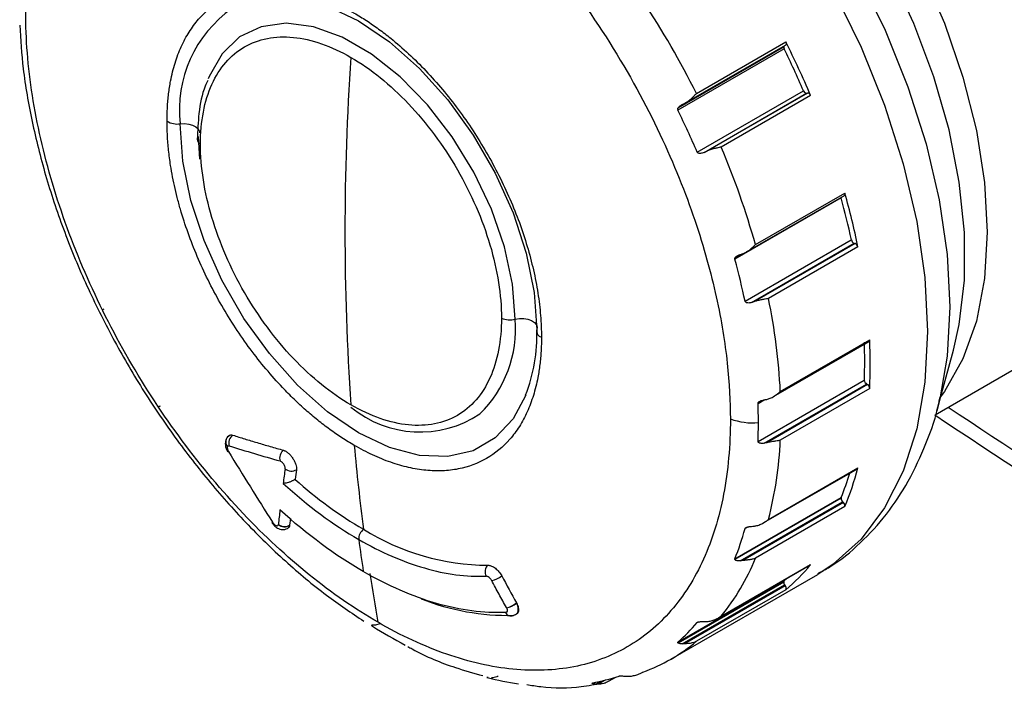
# Model space of a CAD drawing. Header units: millimetres. Extents: x 16 to 683, y 16 to 524.
# Tile 13 of 20: x 580 to 611, y 335 to 356. Entities that reach past the tile are written whole.
import ezdxf

# ---------------------------------------------------------------- set-up
doc = ezdxf.new("R2010")
doc.units = ezdxf.units.MM
doc.header["$LTSCALE"] = 2.5

msp = doc.modelspace()

# ---------------------------------------------------------------- linework, layer by layer
for p, q in [((603.619, 355.038), (600.28, 353.111)), ((600.286, 353.183), (603.603, 355.098)), ((600.5, 353.33), (603.664, 355.156)), ((600.861, 353.641), (603.669, 355.262)), ((600.886, 351.798), (604.224, 353.725)), ((601.104, 351.786), (604.325, 353.646)), ((604.348, 353.652), (601.185, 351.826)), ((604.448, 353.574), (601.64, 351.953)), ((604.325, 353.646), (604.348, 353.652)), ((585.22, 352.291), (585.256, 351.574)), ((605.409, 350.355), (602.071, 348.428)), ((602.438, 348.662), (605.509, 350.434)), ((602.717, 348.89), (605.525, 350.511)), ((602.39, 347.112), (605.728, 349.04)), ((602.597, 347.072), (605.818, 348.932)), ((605.845, 348.926), (602.682, 347.1)), ((605.935, 348.819), (603.127, 347.198)), ((605.818, 348.932), (605.845, 348.926)), ((602.073, 348.463), (602.327, 348.61)), ((608.357, 343.545), (615.646, 347.753)), ((603.279, 344.115), (606.285, 345.85)), ((603.498, 344.277), (606.306, 345.898)), ((608.411, 343.668), (608.934, 345.571)), ((602.798, 342.709), (606.136, 344.636)), ((602.798, 342.706), (606.136, 344.633)), ((602.986, 342.651), (606.207, 344.51)), ((606.235, 344.494), (603.072, 342.668)), ((606.136, 344.636), (606.136, 344.633)), ((606.207, 344.51), (606.235, 344.494)), ((606.306, 344.369), (603.498, 342.748)), ((602.996, 344.014), (602.798, 343.9)), ((602.798, 343.903), (602.986, 344.012)), ((602.798, 343.9), (602.798, 343.903)), ((586.102, 342.791), (586.098, 342.783)), ((602.798, 342.706), (602.798, 342.709)), ((602.98, 340.157), (605.917, 341.852)), ((603.127, 340.255), (605.935, 341.876)), ((602.071, 339.02), (605.409, 340.947)), ((605.405, 340.921), (602.073, 338.997)), ((602.233, 338.955), (605.454, 340.815)), ((605.481, 340.789), (602.318, 338.963)), ((605.454, 340.815), (605.481, 340.789)), ((605.526, 340.659), (602.718, 339.038)), ((588.11, 340.288), (588.088, 340.078)), ((588.022, 339.975), (588.037, 339.984)), ((588.088, 340.078), (588.088, 340.076)), ((602.487, 340.024), (602.39, 339.968)), ((601.631, 337.21), (604.439, 338.831)), ((601.64, 337.217), (604.448, 338.838)), ((604.448, 338.838), (604.439, 338.831)), ((600.064, 335.871), (604.672, 338.531)), ((600.28, 336.405), (603.619, 338.332)), ((603.603, 338.29), (600.286, 336.375)), ((600.411, 336.348), (603.632, 338.207)), ((603.655, 338.175), (600.492, 336.349)), ((603.67, 338.051), (600.862, 336.43)), ((603.632, 338.207), (603.655, 338.175)), ((594.897, 337.484), (594.896, 337.486)), ((595.21, 337.636), (595.212, 337.632)), ((590.921, 336.982), (590.787, 336.935)), ((600.911, 337.033), (600.886, 337.018)), ((597.995, 335.208), (597.774, 335.081)), ((598.122, 335.184), (598.332, 335.305)), ((597.683, 335.137), (597.615, 335.097)), ((597.699, 335.083), (597.858, 335.175))]:
    msp.add_line(p, q)
at = {"flags": 128}
for points in [[(597.353, 366.79), (598.735, 365.896), (600.097, 364.822), (601.419, 363.583), (602.681, 362.198), (603.866, 360.687), (604.956, 359.072), (605.935, 357.376), (606.789, 355.625), (607.505, 353.843), (608.073, 352.057), (608.485, 350.293), (608.735, 348.576), (608.818, 346.932), (608.735, 345.384), (608.506, 344.041)], [(596.339, 366.574), (597.76, 365.655), (599.159, 364.551), (600.518, 363.277), (601.816, 361.854), (603.034, 360.301), (604.154, 358.64), (605.16, 356.897), (606.038, 355.097), (606.774, 353.266), (607.358, 351.43), (607.782, 349.616), (608.038, 347.852), (608.124, 346.162), (608.038, 344.571), (607.782, 343.103), (607.358, 341.778), (606.774, 340.617), (606.038, 339.635), (605.16, 338.848), (604.672, 338.531)], [(599.978, 366.634), (601.286, 365.78), (602.571, 364.743), (603.812, 363.54), (604.987, 362.193), (606.077, 360.723), (607.062, 359.157), (607.926, 357.52), (608.654, 355.842), (609.233, 354.15), (609.654, 352.474), (609.91, 350.843), (609.996, 349.283), (609.91, 347.823), (609.654, 346.486), (609.233, 345.297), (608.654, 344.274), (608.531, 344.107)], [(608.934, 345.571), (609.118, 346.382), (609.281, 347.776), (609.281, 349.275), (609.118, 350.856), (608.796, 352.494), (608.318, 354.164), (607.692, 355.839), (606.929, 357.492), (606.041, 359.097), (605.04, 360.63), (603.944, 362.066), (602.77, 363.383), (601.535, 364.559), (600.26, 365.576), (598.964, 366.418)], [(586.278, 356.304), (586.651, 356.485), (587.451, 356.67), (588.336, 356.636), (589.279, 356.383), (590.252, 355.92), (591.224, 355.26), (592.168, 354.424), (593.053, 353.436), (593.852, 352.328), (594.543, 351.132), (595.103, 349.885), (595.516, 348.625), (595.768, 347.39), (595.853, 346.217)], [(595.172, 346.546), (595.087, 347.651), (594.836, 348.816), (594.426, 350.001), (593.873, 351.167), (593.194, 352.273), (592.414, 353.282), (591.557, 354.159), (590.655, 354.875), (589.737, 355.405), (588.834, 355.732), (587.978, 355.843), (587.197, 355.735), (586.518, 355.413), (585.965, 354.886), (585.556, 354.173), (585.525, 354.095)], [(603.669, 355.262), (603.677, 355.243), (603.682, 355.225), (603.684, 355.208), (603.684, 355.191), (603.68, 355.177), (603.674, 355.166), (603.666, 355.158), (603.664, 355.156)], [(584.65, 352.685), (584.786, 352.691), (584.92, 352.677), (585.042, 352.641), (585.142, 352.588), (585.215, 352.522), (585.253, 352.446), (585.259, 352.401)], [(595.501, 344.162), (595.103, 343.416), (594.543, 342.816), (593.852, 342.417), (593.053, 342.232), (592.168, 342.267), (591.224, 342.519), (590.252, 342.982), (589.279, 343.642), (588.336, 344.479), (587.451, 345.466), (586.651, 346.574), (585.961, 347.77), (585.4, 349.017), (584.988, 350.277), (584.735, 351.513), (584.65, 352.685)], [(595.172, 346.546), (595.303, 346.567), (595.44, 346.566), (595.571, 346.543), (595.686, 346.502), (595.778, 346.443), (595.839, 346.373), (595.865, 346.296), (595.853, 346.217)], [(608.506, 344.041), (608.485, 343.956), (608.411, 343.668)], [(603.7, 338.405), (603.698, 338.403), (603.619, 338.332)]]:
    msp.add_lwpolyline(points, dxfattribs=at)
for centre, radius, start, end in [((575.116, 340.713), 28.809, 26.6624, 33.3345), ((588.509, 353.125), 3.884, 125.0635, 186.5062), ((603.671, 355.099), 0.0681, 158.6407, 181.3879), ((603.742, 355.102), 0.139, 181.5982, 207.3075), ((578.752, 342.765), 27.73, 23.2811, 26.2689), ((578.517, 342.629), 28.146, 22.8823, 26.668), ((669.124, 349.314), 79.299, 176.05327, 183.94673), ((604.329, 353.755), 0.108, 195.6798, 267.9453), ((604.344, 353.544), 0.108, 15.8597, 88.0034), ((584.555, 353.288), 0.61, 238.5445, 278.911), ((585.38, 352.211), 0.193, 183.8894, 241.1557), ((577.6, 341.778), 26.105, 15.8091, 22.9397), ((605.535, 350.39), 0.13, 186.7336, 195.4392), ((583.445, 344.342), 22.773, 11.9035, 15.3106), ((605.466, 350.484), 0.0655, 311.3039, 24.3511), ((583.28, 344.231), 23.115, 11.4501, 15.7643), ((605.867, 349.064), 0.141, 189.8894, 249.7995), ((605.796, 348.794), 0.14, 10.2548, 69.8312), ((584.062, 343.291), 19.461, 2.9038, 11.5814), ((591.424, 346.248), 3.76, 314.5666, 4.5447), ((595.012, 347.191), 0.665, 245.8451, 283.9139), ((590.514, 346.076), 5.341, 339.0021, 1.521), ((596.048, 346.172), 0.199, 166.7442, 255.0213), ((590.672, 345.232), 15.476, 357.7959, 2.2041), ((606.257, 345.89), 0.0492, 304.5295, 9.0629), ((590.615, 345.134), 15.709, 357.2108, 2.7895), ((606.29, 344.64), 0.154, 182.6055, 237.3945), ((606.153, 344.365), 0.153, 1.5966, 57.478), ((586.808, 343.294), 16.002, 0.0124, 2.1676), ((592.181, 346.416), 3.411, 230.5617, 303.4546), ((721.331, 512.714), 202.996, 236.32401, 240.03826), ((602.629, 345.292), 2.002, 249.5374, 275.1889), ((587.844, 343.295), 14.966, 357.7588, 0.0128), ((720.477, 509.869), 200.589, 236.01523, 240.05425), ((586.29, 342.693), 0.212, 154.9683, 222.6607), ((586.476, 342.659), 0.299, 124.9867, 197.5986), ((591.299, 343.291), 12.211, 345.6032, 357.4515), ((586.145, 342.427), 0.0412, 266.2796, 305.6276), ((655.547, 348.488), 65.696, 185.15599, 187.46958), ((597.009, 344.293), 9.043, 338.2789, 343.4161), ((596.909, 344.231), 9.327, 337.4836, 345.3781), ((605.896, 341.886), 0.0397, 301.4612, 345.9434), ((597.106, 351.39), 13.259, 228.1358, 239.6566), ((605.475, 340.922), 0.0705, 159.4013, 181.0155), ((605.561, 340.929), 0.157, 182.9174, 226.6326), ((605.39, 340.685), 0.138, 349.0114, 48.9037), ((587.53, 340.199), 0.0356, 260.3144, 306.8109), ((587.927, 340.325), 0.295, 229.4889, 303.0896), ((587.927, 340.322), 0.294, 229.1153, 303.0345), ((590.634, 339.646), 0.377, 126.9222, 182.5345), ((594.341, 346.236), 7.418, 237.9788, 269.7856), ((652.216, 347.953), 62.515, 187.652, 188.58776), ((596.014, 341.777), 7.242, 320.9714, 337.7722), ((599.824, 342.628), 5.979, 310.0361, 320.6537), ((649.807, 347.689), 59.901, 188.76191, 190.25361), ((594.31, 339.012), 0.685, 280.3264, 309.7694), ((676.734, 382.458), 93.033, 208.2071, 208.80252), ((603.658, 338.294), 0.0545, 135.6293, 184.0713), ((603.754, 338.296), 0.15, 182.4004, 216.3493), ((603.579, 338.103), 0.105, 330.3682, 43.2566), ((594.966, 344.751), 7.509, 248.5539, 271.1257), ((594.774, 338.144), 0.67, 280.462, 310.5763), ((594.786, 338.13), 0.655, 279.7423, 310.563), ((595.033, 337.401), 0.177, 201.9544, 297.1705), ((598.931, 349.997), 15.472, 237.7983, 242.207), ((597.27, 340.712), 5.589, 290.0138, 309.9955), ((596.601, 344.183), 9.184, 255.4539, 261.6967), ((596.532, 340.907), 5.884, 280.4646, 288.8657)]:
    msp.add_arc(centre, radius, start, end)
for points, knots in [([(615.513, 347.691), (615.552, 347.708), (615.911, 347.865), (616.499, 348.335), (617.246, 349.093), (617.855, 350.019), (618.332, 351.081), (618.667, 352.275), (618.856, 353.585), (618.895, 354.991), (618.781, 356.471), (618.52, 358.001), (618.115, 359.558), (617.575, 361.12), (616.908, 362.666), (616.123, 364.173), (615.231, 365.622), (614.246, 366.992), (613.179, 368.265), (612.046, 369.421), (610.86, 370.443), (609.858, 371.165), (609.254, 371.526), (609.064, 371.64)], [0, 0, 0, 0, 0.005797, 0.054433, 0.102951, 0.151858, 0.201572, 0.252182, 0.3035, 0.355226, 0.407106, 0.458955, 0.510725, 0.562414, 0.614038, 0.665624, 0.717203, 0.768802, 0.820449, 0.872178, 0.924019, 0.975999, 1, 1, 1, 1]), ([(590.863, 362.582), (591.785, 362.05), (592.707, 361.383), (594.467, 359.85), (595.305, 358.986), (596.836, 357.159), (597.53, 356.197), (598.748, 354.266), (599.273, 353.298), (600.158, 351.424), (600.519, 350.517), (601.1, 348.805), (601.321, 347.999), (601.651, 346.5), (601.761, 345.807), (601.9, 344.531), (601.929, 343.948), (601.929, 343.416)], [0, 0, 0, 0, 0.125, 0.125, 0.25, 0.25, 0.375, 0.375, 0.5, 0.5, 0.625, 0.625, 0.75, 0.75, 0.875, 0.875, 1, 1, 1, 1]), ([(584.237, 352.767), (584.238, 352.841), (584.239, 352.989), (584.249, 353.205), (584.264, 353.417), (584.286, 353.625), (584.314, 353.829), (584.372, 354.16), (584.481, 354.601), (584.676, 355.116), (584.923, 355.577), (585.319, 356.111), (585.932, 356.621), (586.68, 356.897), (587.34, 356.973), (587.863, 356.957), (588.407, 356.868), (588.874, 356.733), (589.254, 356.59), (589.54, 356.465), (589.828, 356.325), (590.02, 356.217), (590.117, 356.163)], [0, 0, 0, 0, 0.020884, 0.041723, 0.062539, 0.083355, 0.104192, 0.125072, 0.187596, 0.2501, 0.312627, 0.375127, 0.500003, 0.62488, 0.687398, 0.749907, 0.812422, 0.874935, 0.906239, 0.937467, 0.968695, 1, 1, 1, 1]), ([(590.863, 337.026), (590.139, 337.444), (589.415, 337.945), (587.994, 339.091), (587.298, 339.737), (585.959, 341.15), (585.318, 341.916), (584.113, 343.541), (583.551, 344.399), (582.526, 346.173), (582.065, 347.089), (581.26, 348.944), (580.917, 349.883), (580.363, 351.749), (580.151, 352.675), (579.869, 354.478), (579.798, 355.356), (579.798, 356.192)], [0, 0, 0, 0, 0.125, 0.125, 0.25, 0.25, 0.375, 0.375, 0.5, 0.5, 0.625, 0.625, 0.75, 0.75, 0.875, 0.875, 1, 1, 1, 1]), ([(590.117, 356.163), (590.181, 356.125), (590.309, 356.049), (590.501, 355.927), (590.693, 355.798), (590.884, 355.663), (591.074, 355.52), (591.39, 355.272), (591.826, 354.894), (592.37, 354.355), (592.893, 353.768), (593.553, 352.93), (594.301, 351.789), (594.914, 350.572), (595.31, 349.581), (595.557, 348.835), (595.752, 348.094), (595.869, 347.487), (595.935, 347.011), (595.97, 346.66), (595.992, 346.315), (595.995, 346.091), (595.996, 345.979)], [0, 0, 0, 0, 0.020882, 0.041719, 0.062533, 0.083349, 0.104187, 0.125072, 0.187579, 0.2501, 0.312602, 0.375127, 0.500003, 0.62488, 0.687373, 0.749907, 0.812405, 0.874935, 0.906234, 0.937461, 0.968691, 1, 1, 1, 1]), ([(579.61, 355.786), (579.639, 355.332), (579.702, 354.345), (579.98, 352.763), (580.4, 351.077), (580.962, 349.382), (581.652, 347.699), (582.463, 346.049), (583.384, 344.449), (584.405, 342.92), (585.515, 341.479), (586.699, 340.142), (587.948, 338.931), (589.192, 337.884), (590.03, 337.324), (590.423, 337.061)], [0, 0, 0, 0, 0.0670571, 0.145787, 0.2243975, 0.302882, 0.3812626, 0.4595743, 0.5378586, 0.6161593, 0.6945069, 0.7729474, 0.851526, 0.9302844, 1, 1, 1, 1]), ([(585.287, 352.042), (585.287, 352.757), (585.41, 353.4), (585.883, 354.447), (586.234, 354.85), (587.109, 355.355), (587.633, 355.457), (588.776, 355.344), (589.395, 355.129), (590.013, 354.772)], [0, 0, 0, 0, 0.25, 0.25, 0.5, 0.5, 0.75, 0.75, 1, 1, 1, 1]), ([(590.013, 354.772), (590.632, 354.414), (591.251, 353.915), (592.394, 352.709), (592.918, 352.001), (593.793, 350.486), (594.143, 349.678), (594.617, 348.085), (594.74, 347.299), (594.74, 346.585)], [0, 0, 0, 0, 0.25, 0.25, 0.5, 0.5, 0.75, 0.75, 1, 1, 1, 1]), ([(585.516, 354.043), (585.489, 353.986), (585.344, 353.683), (585.225, 353.063), (585.199, 352.471), (585.187, 352.198)], [0, 0, 0, 0, 0.11006, 0.590196, 1, 1, 1, 1]), ([(600.492, 353.327), (600.508, 353.336), (600.542, 353.354), (600.592, 353.387), (600.645, 353.427), (600.694, 353.47), (600.74, 353.513), (600.789, 353.563), (600.829, 353.607), (600.855, 353.634), (600.861, 353.641)], [0, 0, 0, 0, 0.104627, 0.222798, 0.354504, 0.499483, 0.614271, 0.749517, 0.935419, 1, 1, 1, 1]), ([(600.28, 353.111), (600.278, 353.118), (600.272, 353.133), (600.275, 353.159), (600.282, 353.175), (600.286, 353.183)], [0, 0, 0, 0, 0.307739, 0.629327, 1, 1, 1, 1]), ([(600.286, 353.183), (600.293, 353.193), (600.306, 353.214), (600.334, 353.241), (600.37, 353.266), (600.397, 353.28), (600.411, 353.287)], [0, 0, 0, 0, 0.211905, 0.444863, 0.705951, 1, 1, 1, 1]), ([(600.411, 353.287), (600.425, 353.294), (600.452, 353.307), (600.479, 353.32), (600.492, 353.327)], [0, 0, 0, 0, 0.500009, 1, 1, 1, 1]), ([(584.35, 351.377), (584.338, 351.457), (584.314, 351.617), (584.286, 351.853), (584.264, 352.086), (584.249, 352.316), (584.239, 352.544), (584.238, 352.693), (584.237, 352.767)], [0, 0, 0, 0, 0.166934, 0.333524, 0.499949, 0.666385, 0.833009, 1, 1, 1, 1]), ([(590.013, 343.855), (589.395, 344.213), (588.776, 344.712), (587.633, 345.919), (587.109, 346.626), (586.234, 348.141), (585.883, 348.949), (585.41, 350.542), (585.287, 351.328), (585.287, 352.042)], [0, 0, 0, 0, 0.25, 0.25, 0.5, 0.5, 0.75, 0.75, 1, 1, 1, 1]), ([(601.64, 351.953), (601.631, 351.951), (601.597, 351.943), (601.541, 351.932), (601.476, 351.919), (601.396, 351.901), (601.299, 351.875), (601.22, 351.841), (601.185, 351.826)], [0, 0, 0, 0, 0.06524, 0.250487, 0.385278, 0.500115, 0.776909, 1, 1, 1, 1]), ([(601.104, 351.786), (601.084, 351.778), (601.048, 351.762), (600.998, 351.753), (600.959, 351.753), (600.929, 351.759), (600.902, 351.773), (600.891, 351.79), (600.886, 351.798)], [0, 0, 0, 0, 0.26591, 0.498874, 0.631427, 0.749461, 0.881483, 1, 1, 1, 1]), ([(601.185, 351.826), (601.172, 351.82), (601.145, 351.806), (601.117, 351.793), (601.104, 351.786)], [0, 0, 0, 0, 0.499991, 1, 1, 1, 1]), ([(588.969, 343.376), (588.907, 343.428), (588.781, 343.531), (588.594, 343.693), (588.41, 343.86), (588.226, 344.034), (588.045, 344.213), (587.747, 344.522), (587.34, 344.978), (586.845, 345.607), (586.381, 346.273), (585.952, 346.968), (585.564, 347.687), (585.22, 348.422), (584.923, 349.166), (584.717, 349.787), (584.578, 350.282), (584.488, 350.651), (584.41, 351.016), (584.37, 351.257), (584.35, 351.377)], [0, 0, 0, 0, 0.02783, 0.055601, 0.083345, 0.11109, 0.138868, 0.166708, 0.250017, 0.333356, 0.416659, 0.500005, 0.583302, 0.666653, 0.74995, 0.833301, 0.87501, 0.916629, 0.958259, 1, 1, 1, 1]), ([(602.318, 348.605), (602.334, 348.611), (602.37, 348.625), (602.424, 348.653), (602.481, 348.687), (602.534, 348.725), (602.585, 348.766), (602.638, 348.813), (602.682, 348.856), (602.71, 348.883), (602.717, 348.89)], [0, 0, 0, 0, 0.1046184, 0.2228028, 0.3545447, 0.4995804, 0.6141625, 0.7495603, 0.9336178, 1, 1, 1, 1]), ([(602.073, 348.463), (602.076, 348.47), (602.081, 348.483), (602.097, 348.502), (602.116, 348.52), (602.145, 348.54), (602.184, 348.56), (602.216, 348.571), (602.232, 348.577)], [0, 0, 0, 0, 0.108416, 0.225115, 0.354901, 0.501248, 0.737585, 1, 1, 1, 1]), ([(602.232, 348.577), (602.247, 348.581), (602.276, 348.59), (602.304, 348.6), (602.318, 348.605)], [0, 0, 0, 0, 0.500009, 1, 1, 1, 1]), ([(602.071, 348.428), (602.07, 348.434), (602.068, 348.446), (602.071, 348.457), (602.073, 348.463)], [0, 0, 0, 0, 0.486048, 1, 1, 1, 1]), ([(602.597, 347.072), (602.576, 347.066), (602.538, 347.056), (602.488, 347.054), (602.451, 347.06), (602.423, 347.07), (602.4, 347.087), (602.393, 347.104), (602.39, 347.112)], [0, 0, 0, 0, 0.265896, 0.498869, 0.631416, 0.749455, 0.881526, 1, 1, 1, 1]), ([(602.682, 347.1), (602.668, 347.095), (602.64, 347.086), (602.611, 347.077), (602.597, 347.072)], [0, 0, 0, 0, 0.4999913, 1, 1, 1, 1]), ([(603.127, 347.198), (603.118, 347.196), (603.086, 347.188), (603.033, 347.179), (602.972, 347.168), (602.894, 347.154), (602.799, 347.136), (602.718, 347.111), (602.682, 347.1)], [0, 0, 0, 0, 0.0668949, 0.2504511, 0.3853302, 0.5000766, 0.7768647, 1, 1, 1, 1]), ([(594.74, 346.585), (594.74, 345.87), (594.617, 345.227), (594.143, 344.181), (593.793, 343.777), (592.918, 343.272), (592.394, 343.17), (591.251, 343.283), (590.632, 343.498), (590.013, 343.855)], [0, 0, 0, 0, 0.25, 0.25, 0.5, 0.5, 0.75, 0.75, 1, 1, 1, 1]), ([(595.996, 345.979), (595.995, 345.905), (595.994, 345.758), (595.984, 345.541), (595.969, 345.329), (595.947, 345.121), (595.919, 344.918), (595.861, 344.586), (595.752, 344.146), (595.557, 343.63), (595.31, 343.169), (594.914, 342.635), (594.301, 342.126), (593.553, 341.849), (592.893, 341.773), (592.37, 341.789), (591.826, 341.878), (591.359, 342.013), (590.979, 342.156), (590.693, 342.281), (590.405, 342.422), (590.213, 342.53), (590.117, 342.584)], [0, 0, 0, 0, 0.020884, 0.041723, 0.062539, 0.083355, 0.104192, 0.125072, 0.187596, 0.2501, 0.312627, 0.375127, 0.500003, 0.62488, 0.687398, 0.749907, 0.812422, 0.874935, 0.906239, 0.937467, 0.968695, 1, 1, 1, 1]), ([(603.072, 344.029), (603.089, 344.033), (603.126, 344.043), (603.182, 344.064), (603.242, 344.093), (603.299, 344.125), (603.354, 344.162), (603.411, 344.204), (603.46, 344.245), (603.49, 344.27), (603.498, 344.277)], [0, 0, 0, 0, 0.104597, 0.222787, 0.35456, 0.499653, 0.614006, 0.749598, 0.932029, 1, 1, 1, 1]), ([(602.798, 343.903), (602.799, 343.909), (602.801, 343.919), (602.81, 343.935), (602.825, 343.951), (602.847, 343.966), (602.881, 343.983), (602.928, 344), (602.966, 344.008), (602.986, 344.012)], [0, 0, 0, 0, 0.078376, 0.160098, 0.251032, 0.368923, 0.50094, 0.734298, 1, 1, 1, 1]), ([(602.986, 344.012), (603, 344.014), (603.029, 344.02), (603.058, 344.026), (603.072, 344.029)], [0, 0, 0, 0, 0.500009, 1, 1, 1, 1]), ([(604.679, 338.563), (604.805, 338.629), (605.29, 338.882), (606.023, 339.502), (606.855, 340.402), (607.549, 341.453), (608.092, 342.641), (608.41, 343.531), (608.502, 344.043), (608.51, 344.09)], [0, 0, 0, 0, 0.063139, 0.242781, 0.422269, 0.603981, 0.789853, 0.980877, 1, 1, 1, 1]), ([(590.117, 342.584), (590.052, 342.621), (589.924, 342.697), (589.732, 342.819), (589.54, 342.948), (589.349, 343.083), (589.159, 343.226), (589.033, 343.326), (588.969, 343.376)], [0, 0, 0, 0, 0.166959, 0.333558, 0.499979, 0.666405, 0.833018, 1, 1, 1, 1]), ([(601.929, 343.416), (601.929, 342.58), (601.857, 341.785), (601.575, 340.307), (601.364, 339.625), (600.809, 338.4), (600.466, 337.857), (599.661, 336.93), (599.2, 336.547), (598.176, 335.956), (597.613, 335.747), (596.409, 335.513), (595.767, 335.488), (594.429, 335.62), (593.732, 335.778), (592.312, 336.272), (591.587, 336.608), (590.863, 337.026)], [0, 0, 0, 0, 0.125, 0.125, 0.25, 0.25, 0.375, 0.375, 0.5, 0.5, 0.625, 0.625, 0.75, 0.75, 0.875, 0.875, 1, 1, 1, 1]), ([(586.098, 342.782), (586.086, 342.752), (586.063, 342.691), (586.065, 342.587), (586.09, 342.482), (586.125, 342.418), (586.142, 342.385)], [0, 0, 0, 0, 0.248041, 0.498391, 0.748909, 1, 1, 1, 1]), ([(586.198, 342.896), (586.178, 342.881), (586.138, 342.85), (586.111, 342.805), (586.098, 342.782)], [0, 0, 0, 0, 0.494612, 1, 1, 1, 1]), ([(586.165, 342.856), (586.17, 342.864), (586.178, 342.88), (586.197, 342.897), (586.222, 342.91), (586.258, 342.915), (586.289, 342.908), (586.305, 342.904)], [0, 0, 0, 0, 0.166119, 0.331148, 0.497814, 0.749423, 1, 1, 1, 1]), ([(586.305, 342.904), (586.429, 342.865), (586.682, 342.786), (587.072, 342.668), (587.477, 342.549), (587.754, 342.47), (587.895, 342.43)], [0, 0, 0, 0, 0.239012, 0.485346, 0.739007, 1, 1, 1, 1]), ([(602.986, 342.651), (602.966, 342.648), (602.928, 342.643), (602.879, 342.647), (602.843, 342.656), (602.819, 342.67), (602.802, 342.686), (602.8, 342.7), (602.798, 342.706)], [0, 0, 0, 0, 0.265553, 0.49883, 0.651437, 0.785393, 0.897839, 1, 1, 1, 1]), ([(603.498, 342.748), (603.492, 342.746), (603.469, 342.738), (603.423, 342.728), (603.365, 342.717), (603.295, 342.707), (603.223, 342.695), (603.146, 342.683), (603.096, 342.673), (603.072, 342.668)], [0, 0, 0, 0, 0.054069, 0.184139, 0.370456, 0.499905, 0.690064, 0.856426, 1, 1, 1, 1]), ([(586.134, 342.549), (586.132, 342.543), (586.128, 342.532), (586.127, 342.509), (586.132, 342.478), (586.144, 342.438), (586.161, 342.408), (586.169, 342.393)], [0, 0, 0, 0, 0.167934, 0.332171, 0.499772, 0.750283, 1, 1, 1, 1]), ([(587.895, 342.43), (587.852, 342.401), (587.809, 342.346), (587.766, 342.215), (587.768, 342.144), (587.786, 342.094)], [0, 0, 0, 0, 0.5, 0.5, 1, 1, 1, 1]), ([(587.895, 342.43), (587.907, 342.426), (587.93, 342.418), (587.98, 342.392), (588.046, 342.345), (588.122, 342.268), (588.19, 342.177), (588.245, 342.08), (588.283, 341.983), (588.299, 341.909), (588.303, 341.855), (588.3, 341.832), (588.299, 341.82)], [0, 0, 0, 0, 0.062829, 0.125992, 0.252659, 0.379764, 0.506209, 0.631217, 0.754796, 0.877523, 0.938908, 1, 1, 1, 1]), ([(587.947, 341.848), (587.948, 341.855), (587.949, 341.868), (587.946, 341.891), (587.936, 341.931), (587.906, 341.995), (587.856, 342.052), (587.814, 342.083), (587.795, 342.09), (587.786, 342.094)], [0, 0, 0, 0, 0.0844405, 0.167459, 0.2516197, 0.4999584, 0.7490278, 0.8742318, 1, 1, 1, 1]), ([(587.947, 341.848), (587.987, 341.812), (588.052, 341.782), (588.19, 341.771), (588.256, 341.791), (588.299, 341.82)], [0, 0, 0, 0, 0.5, 0.5, 1, 1, 1, 1]), ([(588.258, 341.515), (588.249, 341.51), (588.232, 341.498), (588.201, 341.481), (588.167, 341.464), (588.13, 341.448), (588.091, 341.432), (588.038, 341.414), (587.961, 341.395), (587.914, 341.391), (587.885, 341.389)], [0, 0, 0, 0, 0.071381, 0.146147, 0.225546, 0.310636, 0.402301, 0.501268, 0.698439, 1, 1, 1, 1]), ([(587.524, 340.164), (587.547, 340.132), (587.597, 340.063), (587.689, 339.994), (587.78, 339.953), (587.859, 339.937), (587.944, 339.94), (587.995, 339.963), (588.021, 339.975)], [0, 0, 0, 0, 0.192582, 0.417967, 0.547846, 0.688909, 0.840373, 1, 1, 1, 1]), ([(587.551, 340.171), (587.557, 340.162), (587.568, 340.146), (587.587, 340.123), (587.62, 340.09), (587.669, 340.057), (587.71, 340.057), (587.73, 340.075), (587.733, 340.092), (587.735, 340.1)], [0, 0, 0, 0, 0.084333, 0.16719, 0.251372, 0.500233, 0.748734, 0.874215, 1, 1, 1, 1]), ([(602.682, 340.048), (602.699, 340.05), (602.735, 340.056), (602.792, 340.072), (602.854, 340.094), (602.915, 340.121), (602.976, 340.154), (603.032, 340.187), (603.074, 340.216), (603.101, 340.236), (603.115, 340.247), (603.124, 340.253), (603.127, 340.255)], [0, 0, 0, 0, 0.105499, 0.223637, 0.354908, 0.499675, 0.624876, 0.772625, 0.888538, 0.932954, 0.978192, 1, 1, 1, 1]), ([(588.088, 340.076), (588.079, 340.048), (588.065, 340.003), (588.03, 339.984), (588.018, 339.977)], [0, 0, 0, 0, 0.627183, 1, 1, 1, 1]), ([(588.088, 340.076), (588.084, 340.055), (588.076, 340.014), (588.049, 339.994), (588.036, 339.985)], [0, 0, 0, 0, 0.513192, 1, 1, 1, 1]), ([(602.39, 339.968), (602.391, 339.972), (602.394, 339.979), (602.404, 339.99), (602.421, 340.002), (602.447, 340.014), (602.487, 340.025), (602.538, 340.035), (602.576, 340.038), (602.597, 340.039)], [0, 0, 0, 0, 0.068203, 0.138368, 0.215003, 0.348394, 0.501188, 0.733947, 1, 1, 1, 1]), ([(590.258, 339.629), (590.952, 339.229), (591.646, 338.927), (592.993, 338.537), (593.645, 338.45), (594.258, 338.474)], [0, 0, 0, 0, 0.5, 0.5, 1, 1, 1, 1]), ([(602.073, 338.997), (602.071, 339.001), (602.068, 339.008), (602.07, 339.016), (602.071, 339.02)], [0, 0, 0, 0, 0.512202, 1, 1, 1, 1]), ([(602.233, 338.955), (602.212, 338.955), (602.174, 338.954), (602.126, 338.963), (602.09, 338.977), (602.078, 338.991), (602.073, 338.997)], [0, 0, 0, 0, 0.322376, 0.604438, 0.820379, 1, 1, 1, 1]), ([(602.718, 339.038), (602.715, 339.037), (602.706, 339.033), (602.679, 339.023), (602.639, 339.011), (602.587, 339), (602.519, 338.988), (602.432, 338.977), (602.353, 338.968), (602.318, 338.963)], [0, 0, 0, 0, 0.023875, 0.073377, 0.248596, 0.368768, 0.500052, 0.776271, 1, 1, 1, 1]), ([(594.869, 337.335), (594.186, 337.307), (593.457, 337.402), (591.953, 337.834), (591.178, 338.171), (590.402, 338.619)], [0, 0, 0, 0, 0.5, 0.5, 1, 1, 1, 1]), ([(594.314, 338.819), (594.275, 338.787), (594.24, 338.73), (594.219, 338.595), (594.232, 338.523), (594.258, 338.474)], [0, 0, 0, 0, 0.5, 0.5, 1, 1, 1, 1]), ([(594.314, 338.819), (594.325, 338.818), (594.348, 338.818), (594.387, 338.81), (594.434, 338.793), (594.489, 338.766), (594.55, 338.724), (594.608, 338.673), (594.662, 338.614), (594.711, 338.551), (594.736, 338.507), (594.749, 338.485)], [0, 0, 0, 0, 0.084747, 0.169461, 0.255666, 0.382302, 0.507643, 0.630839, 0.755278, 0.878077, 1, 1, 1, 1]), ([(594.433, 338.338), (594.428, 338.347), (594.418, 338.365), (594.391, 338.399), (594.352, 338.438), (594.31, 338.462), (594.279, 338.473), (594.265, 338.473), (594.258, 338.474)], [0, 0, 0, 0, 0.124728, 0.250499, 0.499846, 0.749175, 0.875351, 1, 1, 1, 1]), ([(594.896, 337.486), (594.819, 337.626), (594.664, 337.909), (594.51, 338.194), (594.433, 338.338)], [0, 0, 0, 0, 0.496503, 1, 1, 1, 1]), ([(594.897, 337.484), (594.917, 337.447), (594.926, 337.409), (594.916, 337.353), (594.897, 337.336), (594.869, 337.335)], [0, 0, 0, 0, 0.5, 0.5, 1, 1, 1, 1]), ([(595.212, 337.632), (595.219, 337.614), (595.234, 337.58), (595.247, 337.531), (595.256, 337.487), (595.261, 337.432), (595.257, 337.369), (595.234, 337.307), (595.206, 337.282), (595.193, 337.27)], [0, 0, 0, 0, 0.116232, 0.22395, 0.323149, 0.413829, 0.618126, 0.81351, 1, 1, 1, 1]), ([(595.212, 337.632), (595.225, 337.607), (595.25, 337.556), (595.276, 337.466), (595.279, 337.385), (595.257, 337.326), (595.236, 337.292), (595.213, 337.285), (595.206, 337.283)], [0, 0, 0, 0, 0.1656612, 0.3312262, 0.6110432, 0.7689655, 0.9266583, 1, 1, 1, 1]), ([(595.193, 337.27), (595.181, 337.262), (595.158, 337.248), (595.128, 337.245), (595.114, 337.244)], [0, 0, 0, 0, 0.5101252, 1, 1, 1, 1]), ([(601.185, 337.05), (601.201, 337.051), (601.236, 337.054), (601.293, 337.065), (601.355, 337.081), (601.417, 337.102), (601.481, 337.129), (601.538, 337.157), (601.582, 337.182), (601.611, 337.199), (601.628, 337.21), (601.637, 337.215), (601.64, 337.217)], [0, 0, 0, 0, 0.105627, 0.223935, 0.35542, 0.500443, 0.624578, 0.772253, 0.883346, 0.931928, 0.977468, 1, 1, 1, 1]), ([(590.729, 336.934), (590.716, 336.934), (590.692, 336.935), (590.671, 336.933), (590.662, 336.93), (590.662, 336.924), (590.67, 336.916), (590.681, 336.909), (590.686, 336.905)], [0, 0, 0, 0, 0.266023, 0.498863, 0.651807, 0.785417, 0.897505, 1, 1, 1, 1]), ([(600.886, 337.018), (600.889, 337.021), (600.894, 337.026), (600.907, 337.032), (600.926, 337.038), (600.955, 337.044), (600.996, 337.048), (601.048, 337.05), (601.084, 337.049), (601.104, 337.049)], [0, 0, 0, 0, 0.068202, 0.138366, 0.215001, 0.348392, 0.501188, 0.733946, 1, 1, 1, 1]), ([(591.802, 336.264), (591.846, 336.24), (592.341, 335.959), (593.132, 335.635), (593.87, 335.431), (594.157, 335.351)], [0, 0, 0, 0, 0.0556629, 0.6325703, 1, 1, 1, 1]), ([(600.286, 336.375), (600.283, 336.378), (600.277, 336.383), (600.274, 336.391), (600.274, 336.398), (600.278, 336.403), (600.28, 336.405)], [0, 0, 0, 0, 0.282685, 0.541269, 0.775715, 1, 1, 1, 1]), ([(600.411, 336.348), (600.396, 336.348), (600.368, 336.35), (600.333, 336.356), (600.305, 336.365), (600.292, 336.372), (600.286, 336.375)], [0, 0, 0, 0, 0.303541, 0.579797, 0.803308, 1, 1, 1, 1]), ([(600.862, 336.43), (600.857, 336.427), (600.839, 336.418), (600.802, 336.402), (600.753, 336.385), (600.691, 336.37), (600.629, 336.36), (600.561, 336.353), (600.514, 336.35), (600.492, 336.349)], [0, 0, 0, 0, 0.05009, 0.158599, 0.36336, 0.49987, 0.690065, 0.856439, 1, 1, 1, 1]), ([(594.321, 335.289), (594.31, 335.291), (594.29, 335.294), (594.276, 335.297), (594.275, 335.298), (594.289, 335.295), (594.295, 335.293)], [0, 0, 0, 0, 0.325633, 0.601246, 0.815267, 1, 1, 1, 1]), ([(594.638, 335.343), (594.623, 335.333), (594.564, 335.295), (594.487, 335.288), (594.43, 335.282)], [0, 0, 0, 0, 0.26689, 1, 1, 1, 1]), ([(598.435, 335.339), (598.438, 335.34), (598.445, 335.342), (598.46, 335.344), (598.481, 335.344), (598.51, 335.344), (598.552, 335.341), (598.601, 335.337), (598.635, 335.334), (598.653, 335.332)], [0, 0, 0, 0, 0.068202, 0.138365, 0.215, 0.348391, 0.501188, 0.733946, 1, 1, 1, 1]), ([(598.728, 335.33), (598.743, 335.331), (598.776, 335.332), (598.83, 335.338), (598.891, 335.35), (598.955, 335.366), (599.032, 335.391), (599.1, 335.419), (599.155, 335.445), (599.176, 335.457), (599.183, 335.46)], [0, 0, 0, 0, 0.105631, 0.22395, 0.355451, 0.500497, 0.63118, 0.851196, 0.95162, 1, 1, 1, 1]), ([(595.534, 335.073), (595.681, 335.048), (596.265, 334.952), (597.063, 334.958), (597.682, 335.077), (597.898, 335.118)], [0, 0, 0, 0, 0.179296, 0.71468, 1, 1, 1, 1]), ([(597.615, 335.097), (597.608, 335.1), (597.596, 335.104), (597.588, 335.111), (597.588, 335.117), (597.597, 335.12), (597.601, 335.121)], [0, 0, 0, 0, 0.305634, 0.572383, 0.795863, 1, 1, 1, 1]), ([(597.699, 335.083), (597.682, 335.084), (597.65, 335.088), (597.626, 335.094), (597.615, 335.097)], [0, 0, 0, 0, 0.532899, 1, 1, 1, 1]), ([(598.113, 335.18), (598.107, 335.176), (598.085, 335.162), (598.049, 335.141), (598.002, 335.12), (597.94, 335.099), (597.869, 335.084), (597.804, 335.082), (597.774, 335.081)], [0, 0, 0, 0, 0.061309, 0.209999, 0.384961, 0.52648, 0.787082, 1, 1, 1, 1])]:
    msp.add_open_spline(points, degree=3, knots=knots)
for points in [[(600.886, 351.798), (600.701, 352.229), (600.499, 352.667), (600.28, 353.111)], [(602.39, 347.112), (602.301, 347.534), (602.196, 347.973), (602.071, 348.428)], [(582.225, 346.846), (582.236, 346.855), (582.248, 346.864), (582.261, 346.874)], [(584.025, 343.818), (584.011, 343.812), (583.997, 343.806), (583.983, 343.801)], [(603.072, 342.668), (603.044, 342.662), (603.015, 342.656), (602.986, 342.651)], [(586.134, 342.549), (586.144, 342.57), (586.165, 342.577), (586.192, 342.569)], [(586.169, 342.393), (586.621, 341.645), (587.082, 340.904), (587.551, 340.171)], [(586.192, 342.569), (586.712, 342.405), (587.244, 342.247), (587.786, 342.094)], [(587.947, 341.848), (587.926, 341.695), (587.905, 341.542), (587.885, 341.389)], [(588.299, 341.82), (588.285, 341.718), (588.271, 341.617), (588.258, 341.515)], [(587.885, 341.389), (588.655, 340.686), (589.457, 340.092), (590.258, 339.629)], [(587.784, 340.557), (587.767, 340.404), (587.751, 340.252), (587.735, 340.101)], [(590.402, 338.619), (589.518, 339.129), (588.634, 339.784), (587.784, 340.557)], [(587.735, 340.101), (587.735, 340.101), (587.735, 340.1), (587.735, 340.1)], [(602.071, 339.02), (602.192, 339.322), (602.298, 339.638), (602.39, 339.968)], [(602.597, 340.039), (602.625, 340.041), (602.654, 340.044), (602.682, 340.048)], [(602.318, 338.963), (602.29, 338.96), (602.261, 338.957), (602.233, 338.955)], [(590.787, 336.935), (590.767, 336.933), (590.748, 336.933), (590.729, 336.934)], [(600.28, 336.405), (600.495, 336.592), (600.697, 336.797), (600.886, 337.018)], [(601.104, 337.049), (601.131, 337.048), (601.158, 337.049), (601.185, 337.05)], [(600.492, 336.349), (600.465, 336.347), (600.438, 336.347), (600.411, 336.348)], [(598.653, 335.332), (598.678, 335.33), (598.703, 335.33), (598.728, 335.33)], [(597.774, 335.081), (597.75, 335.08), (597.724, 335.081), (597.699, 335.083)]]:
    msp.add_open_spline(points, degree=3)

doc.saveas('drawing.dxf')
